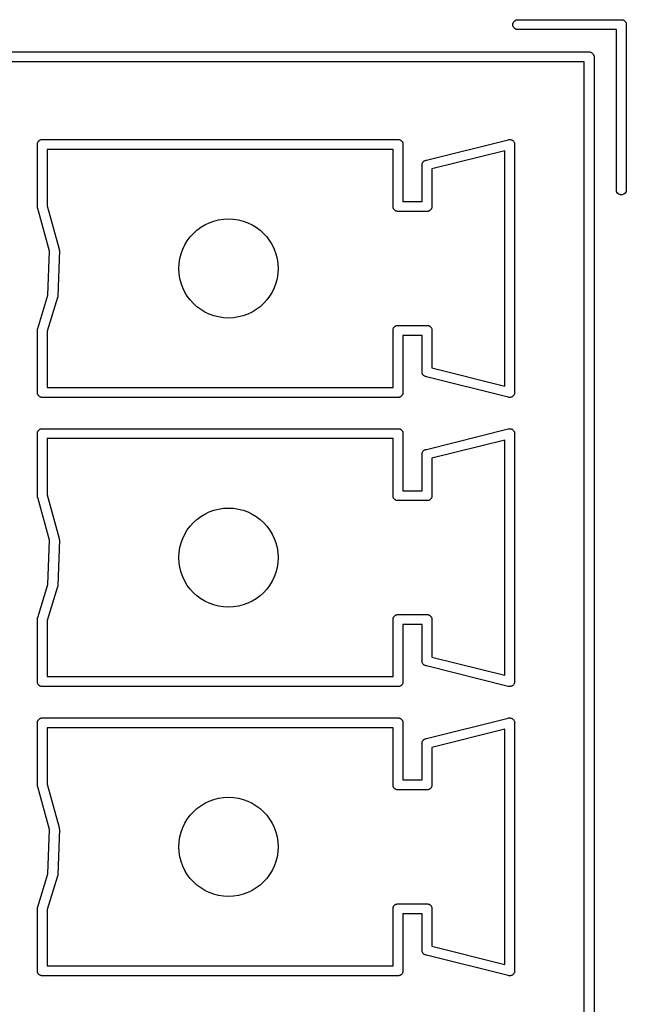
# Model space of a CAD drawing. Extents: x 81 to 161, y -172 to -32.
# Tile 72 of 94: x 89.04 to 96.38, y -87.32 to -75.4. Entities that reach past the tile are written whole.
import ezdxf

# ---------------------------------------------------------------- set-up
doc = ezdxf.new("R2010")
doc.units = 0
doc.header["$MEASUREMENT"] = 0
doc.layers.add('BLACK', color=7, linetype='CONTINUOUS')

msp = doc.modelspace()

# ---------------------------------------------------------------- linework, layer by layer
at = {"layer": 'BLACK', "linetype": 'CONTINUOUS'}
for p, q in [((95.0142, -75.4298), (95.0278, -75.4136)), ((95.0278, -75.4136), (95.0462, -75.403)), ((95.0462, -75.403), (95.0618, -75.4003)), ((95.0618, -75.4003), (96.3222, -75.4003)), ((96.3222, -75.4003), (96.3223, -75.4003)), ((96.3223, -75.4003), (96.3276, -75.4003)), ((96.3276, -75.4003), (96.3326, -75.4021)), ((96.3326, -75.4021), (96.3378, -75.403)), ((96.3378, -75.403), (96.3425, -75.4057)), ((96.3425, -75.4057), (96.3475, -75.4075)), ((96.3475, -75.4075), (96.3515, -75.4109)), ((96.3515, -75.4109), (96.3562, -75.4136)), ((96.3562, -75.4136), (96.3596, -75.4177)), ((96.3596, -75.4177), (96.3637, -75.4211)), ((96.3637, -75.4211), (96.3663, -75.4257)), ((95.007, -75.4497), (95.0142, -75.4298)), ((95.007, -75.4709), (95.007, -75.4497)), ((95.0142, -75.4907), (95.007, -75.4709)), ((95.0278, -75.5069), (95.0142, -75.4907)), ((95.0462, -75.5175), (95.0278, -75.5069)), ((95.0618, -75.5203), (95.0462, -75.5175)), ((96.257, -75.5203), (95.0618, -75.5203)), ((96.257, -77.4655), (96.257, -75.5203)), ((96.3663, -75.4257), (96.3698, -75.4298)), ((96.3698, -75.4298), (96.3716, -75.4348)), ((96.3716, -75.4348), (96.3743, -75.4394)), ((96.3743, -75.4394), (96.3752, -75.4447)), ((96.3752, -75.4447), (96.377, -75.4497)), ((96.377, -75.4497), (96.377, -75.455)), ((96.377, -75.455), (96.377, -75.455)), ((96.377, -75.455), (96.377, -77.4655)), ((88.4518, -75.7903), (95.9322, -75.7903)), ((95.9322, -75.7903), (95.9323, -75.7903)), ((95.9323, -75.7903), (95.9376, -75.7903)), ((95.9376, -75.7903), (95.9426, -75.7921)), ((95.9426, -75.7921), (95.9478, -75.793)), ((95.9478, -75.793), (95.9525, -75.7957)), ((95.9525, -75.7957), (95.9575, -75.7975)), ((95.9575, -75.7975), (95.9615, -75.8009)), ((95.9615, -75.8009), (95.9662, -75.8036)), ((95.9662, -75.8036), (95.9696, -75.8077)), ((95.9696, -75.8077), (95.9737, -75.8111)), ((95.9737, -75.8111), (95.9763, -75.8157)), ((95.9763, -75.8157), (95.9798, -75.8198)), ((95.9798, -75.8198), (95.9816, -75.8248)), ((95.9816, -75.8248), (95.9843, -75.8294)), ((95.9843, -75.8294), (95.9852, -75.8347)), ((95.9852, -75.8347), (95.987, -75.8397)), ((95.987, -75.8397), (95.987, -75.845)), ((95.987, -75.845), (95.987, -75.845)), ((95.987, -75.845), (95.987, -105.476)), ((95.867, -75.9103), (88.517, -75.9103)), ((95.867, -105.41), (95.867, -75.9103)), ((89.2915, -76.8557), (89.2962, -76.853)), ((89.2962, -76.853), (89.3014, -76.8521)), ((89.3014, -76.8521), (89.3064, -76.8503)), ((89.3064, -76.8503), (89.3117, -76.8503)), ((89.3117, -76.8503), (89.3118, -76.8503)), ((89.3118, -76.8503), (93.6222, -76.8503)), ((93.6222, -76.8503), (93.6223, -76.8503)), ((93.6223, -76.8503), (93.6276, -76.8503)), ((93.6276, -76.8503), (93.6326, -76.8521)), ((93.6326, -76.8521), (93.6378, -76.853)), ((93.6378, -76.853), (93.6425, -76.8557)), ((93.9596, -77.1003), (94.9494, -76.8528)), ((94.9494, -76.8528), (94.9564, -76.8503)), ((94.9564, -76.8503), (94.9649, -76.8503)), ((94.9649, -76.8503), (94.9733, -76.8497)), ((94.9733, -76.8497), (94.9754, -76.8503)), ((94.9754, -76.8503), (94.9776, -76.8503)), ((94.9776, -76.8503), (94.9855, -76.8532)), ((94.9855, -76.8532), (94.9937, -76.8555)), ((89.257, -76.8997), (89.2588, -76.8947)), ((89.257, -76.905), (89.257, -76.8997)), ((89.257, -77.6655), (89.257, -76.905)), ((89.2588, -76.8947), (89.2597, -76.8894)), ((89.2597, -76.8894), (89.2624, -76.8848)), ((89.2624, -76.8848), (89.2642, -76.8798)), ((89.2642, -76.8798), (89.2677, -76.8757)), ((89.2677, -76.8757), (89.2703, -76.8711)), ((89.2703, -76.8711), (89.2744, -76.8677)), ((89.2744, -76.8677), (89.2778, -76.8636)), ((89.2778, -76.8636), (89.2825, -76.8609)), ((89.2825, -76.8609), (89.2865, -76.8575)), ((89.2865, -76.8575), (89.2915, -76.8557)), ((89.377, -76.9703), (89.377, -77.6522)), ((93.557, -76.9703), (89.377, -76.9703)), ((93.557, -77.6497), (93.557, -76.9703)), ((93.6425, -76.8557), (93.6475, -76.8575)), ((93.6475, -76.8575), (93.6515, -76.8609)), ((93.6515, -76.8609), (93.6562, -76.8636)), ((93.6562, -76.8636), (93.6596, -76.8677)), ((93.6596, -76.8677), (93.6637, -76.8711)), ((93.6637, -76.8711), (93.6663, -76.8757)), ((93.6663, -76.8757), (93.6698, -76.8798)), ((93.6698, -76.8798), (93.6716, -76.8848)), ((93.6716, -76.8848), (93.6743, -76.8894)), ((93.6743, -76.8894), (93.6752, -76.8947)), ((93.6752, -76.8947), (93.677, -76.8997)), ((93.677, -76.8997), (93.677, -76.905)), ((93.677, -76.905), (93.677, -76.905)), ((93.677, -76.905), (93.677, -77.6003)), ((94.9937, -76.8555), (94.9954, -76.8568)), ((94.9954, -76.8568), (94.9975, -76.8575)), ((94.9975, -76.8575), (95.004, -76.863)), ((95.004, -76.863), (95.0108, -76.8679)), ((95.0108, -76.8679), (95.012, -76.8697)), ((95.012, -76.8697), (95.0137, -76.8711)), ((95.0137, -76.8711), (95.0179, -76.8785)), ((95.0179, -76.8785), (95.0226, -76.8855)), ((95.0226, -76.8855), (95.0232, -76.8876)), ((95.0232, -76.8876), (95.0243, -76.8894)), ((95.0243, -76.8894), (95.0257, -76.8978)), ((95.0257, -76.8978), (95.0278, -76.906)), ((95.0278, -76.906), (95.027, -76.9134)), ((95.027, -76.9134), (95.027, -79.9072)), ((94.907, -76.9871), (94.027, -77.2071)), ((94.907, -79.8334), (94.907, -76.9871)), ((93.9062, -77.1646), (93.907, -77.1572)), ((93.907, -77.1677), (93.9062, -77.1646)), ((93.907, -77.155), (93.9075, -77.1519)), ((93.907, -77.1572), (93.907, -77.155)), ((93.907, -77.6003), (93.907, -77.1677)), ((93.9075, -77.1519), (93.9084, -77.1435)), ((93.9084, -77.1435), (93.9094, -77.1416)), ((93.9094, -77.1416), (93.9098, -77.1394)), ((93.9098, -77.1394), (93.914, -77.1321)), ((93.914, -77.1321), (93.9177, -77.1245)), ((93.9177, -77.1245), (93.9192, -77.123)), ((93.9192, -77.123), (93.9203, -77.1211)), ((93.9203, -77.1211), (93.9268, -77.1157)), ((93.9268, -77.1157), (93.9329, -77.1098)), ((93.9329, -77.1098), (93.9349, -77.1089)), ((93.9349, -77.1089), (93.9365, -77.1075)), ((93.9365, -77.1075), (93.9445, -77.1046)), ((93.9445, -77.1046), (93.9474, -77.1033)), ((93.9474, -77.1033), (93.9494, -77.1028)), ((93.9494, -77.1028), (93.9564, -77.1003)), ((93.9564, -77.1003), (93.9596, -77.1003)), ((94.027, -77.2071), (94.027, -77.6655)), ((96.2597, -77.4811), (96.257, -77.4655)), ((96.2703, -77.4994), (96.2597, -77.4811)), ((96.2865, -77.513), (96.2703, -77.4994)), ((96.3064, -77.5203), (96.2865, -77.513)), ((96.3276, -77.5203), (96.3064, -77.5203)), ((96.3475, -77.513), (96.3276, -77.5203)), ((96.3637, -77.4994), (96.3475, -77.513)), ((96.3743, -77.4811), (96.3637, -77.4994)), ((96.377, -77.4655), (96.3743, -77.4811)), ((89.2597, -77.6811), (89.257, -77.6655)), ((89.2612, -77.6836), (89.2597, -77.6811)), ((89.4021, -78.2004), (89.2612, -77.6836)), ((89.377, -77.6522), (89.5203, -78.1775)), ((93.557, -77.6709), (93.557, -77.6497)), ((93.5588, -77.6759), (93.557, -77.6709)), ((93.5597, -77.6811), (93.5588, -77.6759)), ((93.5624, -77.6857), (93.5597, -77.6811)), ((93.5642, -77.6907), (93.5624, -77.6857)), ((93.677, -77.6003), (93.907, -77.6003)), ((94.0216, -77.6857), (94.0198, -77.6907)), ((94.0243, -77.6811), (94.0216, -77.6857)), ((94.0252, -77.6759), (94.0243, -77.6811)), ((94.027, -77.6709), (94.0252, -77.6759)), ((94.027, -77.6655), (94.027, -77.6655)), ((94.027, -77.6655), (94.027, -77.6709)), ((93.5677, -77.6948), (93.5642, -77.6907)), ((93.5703, -77.6994), (93.5677, -77.6948)), ((93.5744, -77.7029), (93.5703, -77.6994)), ((93.5778, -77.7069), (93.5744, -77.7029)), ((93.5825, -77.7096), (93.5778, -77.7069)), ((93.5865, -77.713), (93.5825, -77.7096)), ((93.5915, -77.7149), (93.5865, -77.713)), ((93.5962, -77.7175), (93.5915, -77.7149)), ((93.6014, -77.7185), (93.5962, -77.7175)), ((93.6064, -77.7203), (93.6014, -77.7185)), ((93.6117, -77.7203), (93.6064, -77.7203)), ((93.6118, -77.7203), (93.6117, -77.7203)), ((93.9722, -77.7203), (93.6118, -77.7203)), ((93.9723, -77.7203), (93.9722, -77.7203)), ((93.9776, -77.7203), (93.9723, -77.7203)), ((93.9826, -77.7185), (93.9776, -77.7203)), ((93.9878, -77.7175), (93.9826, -77.7185)), ((93.9925, -77.7149), (93.9878, -77.7175)), ((93.9975, -77.713), (93.9925, -77.7149)), ((94.0015, -77.7096), (93.9975, -77.713)), ((94.0062, -77.7069), (94.0015, -77.7096)), ((94.0096, -77.7029), (94.0062, -77.7069)), ((94.0137, -77.6994), (94.0096, -77.7029)), ((94.0163, -77.6948), (94.0137, -77.6994)), ((94.0198, -77.6907), (94.0163, -77.6948)), ((89.3849, -78.7356), (89.4021, -78.2004)), ((89.5223, -78.1952), (89.5046, -78.7474)), ((89.5203, -78.1775), (89.522, -78.1868)), ((89.522, -78.1868), (89.5219, -78.191)), ((89.5219, -78.191), (89.5223, -78.1952)), ((89.2617, -79.136), (89.3849, -78.7356)), ((89.5035, -78.7568), (89.5024, -78.7599)), ((89.5046, -78.7474), (89.5035, -78.7568)), ((89.5019, -78.7631), (89.377, -79.1694)), ((89.5024, -78.7599), (89.5019, -78.7631)), ((93.5744, -79.1177), (93.5778, -79.1136)), ((93.5778, -79.1136), (93.5825, -79.1109)), ((93.5825, -79.1109), (93.5865, -79.1075)), ((93.5865, -79.1075), (93.5915, -79.1057)), ((93.5915, -79.1057), (93.5962, -79.103)), ((93.5962, -79.103), (93.6014, -79.1021)), ((93.6014, -79.1021), (93.6064, -79.1003)), ((93.6064, -79.1003), (93.6117, -79.1003)), ((93.6117, -79.1003), (93.6118, -79.1003)), ((93.6118, -79.1003), (93.9722, -79.1003)), ((93.9722, -79.1003), (93.9723, -79.1003)), ((93.9723, -79.1003), (93.9776, -79.1003)), ((93.9776, -79.1003), (93.9826, -79.1021)), ((93.9826, -79.1021), (93.9878, -79.103)), ((93.9878, -79.103), (93.9925, -79.1057)), ((93.9925, -79.1057), (93.9975, -79.1075)), ((93.9975, -79.1075), (94.0015, -79.1109)), ((94.0015, -79.1109), (94.0062, -79.1136)), ((94.0062, -79.1136), (94.0096, -79.1177)), ((89.257, -79.155), (89.2597, -79.1394)), ((89.257, -79.9155), (89.257, -79.155)), ((89.2597, -79.1394), (89.2617, -79.136)), ((89.377, -79.1694), (89.377, -79.8503)), ((93.557, -79.1497), (93.5588, -79.1447)), ((93.557, -79.155), (93.557, -79.1497)), ((93.557, -79.8503), (93.557, -79.155)), ((93.557, -79.155), (93.557, -79.155)), ((93.5588, -79.1447), (93.5597, -79.1394)), ((93.5597, -79.1394), (93.5624, -79.1348)), ((93.5624, -79.1348), (93.5642, -79.1298)), ((93.5642, -79.1298), (93.5677, -79.1257)), ((93.5677, -79.1257), (93.5703, -79.1211)), ((93.5703, -79.1211), (93.5744, -79.1177)), ((93.907, -79.2203), (93.677, -79.2203)), ((93.677, -79.2203), (93.677, -79.9155)), ((93.907, -79.6529), (93.907, -79.2203)), ((94.0096, -79.1177), (94.0137, -79.1211)), ((94.0137, -79.1211), (94.0163, -79.1257)), ((94.0163, -79.1257), (94.0198, -79.1298)), ((94.0198, -79.1298), (94.0216, -79.1348)), ((94.0216, -79.1348), (94.0243, -79.1394)), ((94.0243, -79.1394), (94.0252, -79.1447)), ((94.0252, -79.1447), (94.027, -79.1497)), ((94.027, -79.1497), (94.027, -79.155)), ((94.027, -79.155), (94.027, -79.155)), ((94.027, -79.155), (94.027, -79.6134)), ((93.9062, -79.656), (93.907, -79.6529)), ((93.907, -79.6634), (93.9062, -79.656)), ((93.907, -79.6655), (93.907, -79.6634)), ((93.9075, -79.6686), (93.907, -79.6655)), ((93.9084, -79.677), (93.9075, -79.6686)), ((93.9094, -79.679), (93.9084, -79.677)), ((93.9097, -79.6811), (93.9094, -79.679)), ((93.914, -79.6885), (93.9097, -79.6811)), ((93.9177, -79.6961), (93.914, -79.6885)), ((93.9192, -79.6976), (93.9177, -79.6961)), ((93.9203, -79.6994), (93.9192, -79.6976)), ((93.9268, -79.7049), (93.9203, -79.6994)), ((93.9329, -79.7108), (93.9268, -79.7049)), ((93.9349, -79.7116), (93.9329, -79.7108)), ((93.9365, -79.713), (93.9349, -79.7116)), ((93.9445, -79.7159), (93.9365, -79.713)), ((94.027, -79.6134), (94.907, -79.8334)), ((93.9474, -79.7172), (93.9445, -79.7159)), ((93.9494, -79.7177), (93.9474, -79.7172)), ((93.9564, -79.7203), (93.9494, -79.7177)), ((93.9596, -79.7203), (93.9564, -79.7203)), ((94.9494, -79.9677), (93.9596, -79.7203)), ((89.257, -79.9209), (89.257, -79.9155)), ((89.257, -79.9155), (89.257, -79.9155)), ((89.2588, -79.9259), (89.257, -79.9209)), ((89.2597, -79.9311), (89.2588, -79.9259)), ((89.2624, -79.9357), (89.2597, -79.9311)), ((89.2642, -79.9407), (89.2624, -79.9357)), ((89.2677, -79.9448), (89.2642, -79.9407)), ((89.2703, -79.9494), (89.2677, -79.9448)), ((89.2744, -79.9529), (89.2703, -79.9494)), ((89.377, -79.8503), (93.557, -79.8503)), ((93.6637, -79.9494), (93.6596, -79.9529)), ((93.6663, -79.9448), (93.6637, -79.9494)), ((93.6698, -79.9407), (93.6663, -79.9448)), ((93.6716, -79.9357), (93.6698, -79.9407)), ((93.6743, -79.9311), (93.6716, -79.9357)), ((93.6752, -79.9259), (93.6743, -79.9311)), ((93.677, -79.9209), (93.6752, -79.9259)), ((93.677, -79.9155), (93.677, -79.9155)), ((93.677, -79.9155), (93.677, -79.9209)), ((95.012, -79.9508), (95.0108, -79.9526)), ((95.0137, -79.9494), (95.012, -79.9508)), ((95.0179, -79.9421), (95.0137, -79.9494)), ((95.0226, -79.9351), (95.0179, -79.9421)), ((95.0232, -79.933), (95.0226, -79.9351)), ((95.0243, -79.9311), (95.0232, -79.933)), ((95.0257, -79.9228), (95.0243, -79.9311)), ((95.0278, -79.9146), (95.0257, -79.9228)), ((95.027, -79.9072), (95.0278, -79.9146)), ((89.2778, -79.9569), (89.2744, -79.9529)), ((89.2825, -79.9596), (89.2778, -79.9569)), ((89.2865, -79.963), (89.2825, -79.9596)), ((89.2915, -79.9649), (89.2865, -79.963)), ((89.2962, -79.9675), (89.2915, -79.9649)), ((89.3014, -79.9685), (89.2962, -79.9675)), ((89.3064, -79.9703), (89.3014, -79.9685)), ((89.3117, -79.9703), (89.3064, -79.9703)), ((89.3118, -79.9703), (89.3117, -79.9703)), ((93.6222, -79.9703), (89.3118, -79.9703)), ((93.6223, -79.9703), (93.6222, -79.9703)), ((93.6276, -79.9703), (93.6223, -79.9703)), ((93.6326, -79.9685), (93.6276, -79.9703)), ((93.6378, -79.9675), (93.6326, -79.9685)), ((93.6425, -79.9649), (93.6378, -79.9675)), ((93.6475, -79.963), (93.6425, -79.9649)), ((93.6515, -79.9596), (93.6475, -79.963)), ((93.6562, -79.9569), (93.6515, -79.9596)), ((93.6596, -79.9529), (93.6562, -79.9569)), ((94.9564, -79.9703), (94.9494, -79.9677)), ((94.9649, -79.9703), (94.9564, -79.9703)), ((94.9733, -79.9709), (94.9649, -79.9703)), ((94.9754, -79.9703), (94.9733, -79.9709)), ((94.9776, -79.9703), (94.9754, -79.9703)), ((94.9855, -79.9674), (94.9776, -79.9703)), ((94.9937, -79.9651), (94.9855, -79.9674)), ((94.9954, -79.9638), (94.9937, -79.9651)), ((94.9975, -79.963), (94.9954, -79.9638)), ((95.004, -79.9576), (94.9975, -79.963)), ((95.0108, -79.9526), (95.004, -79.9576)), ((89.257, -80.3997), (89.2588, -80.3947)), ((89.257, -80.405), (89.257, -80.3997)), ((89.257, -81.1655), (89.257, -80.405)), ((89.2588, -80.3947), (89.2597, -80.3894)), ((89.2597, -80.3894), (89.2624, -80.3848)), ((89.2624, -80.3848), (89.2642, -80.3798)), ((89.2642, -80.3798), (89.2677, -80.3757)), ((89.2677, -80.3757), (89.2703, -80.3711)), ((89.2703, -80.3711), (89.2744, -80.3677)), ((89.2744, -80.3677), (89.2778, -80.3636)), ((89.2778, -80.3636), (89.2825, -80.3609)), ((89.2825, -80.3609), (89.2865, -80.3575)), ((89.2865, -80.3575), (89.2915, -80.3557)), ((89.2915, -80.3557), (89.2962, -80.353)), ((89.2962, -80.353), (89.3014, -80.3521)), ((89.3014, -80.3521), (89.3064, -80.3503)), ((89.3064, -80.3503), (89.3117, -80.3503)), ((89.3117, -80.3503), (89.3118, -80.3503)), ((89.3118, -80.3503), (93.6222, -80.3503)), ((93.6222, -80.3503), (93.6223, -80.3503)), ((93.6223, -80.3503), (93.6276, -80.3503)), ((93.6276, -80.3503), (93.6326, -80.3521)), ((93.6326, -80.3521), (93.6378, -80.353)), ((93.6378, -80.353), (93.6425, -80.3557)), ((93.6425, -80.3557), (93.6475, -80.3575)), ((93.6475, -80.3575), (93.6515, -80.3609)), ((93.6515, -80.3609), (93.6562, -80.3636)), ((93.6562, -80.3636), (93.6596, -80.3677)), ((93.6596, -80.3677), (93.6637, -80.3711)), ((93.6637, -80.3711), (93.6663, -80.3757)), ((93.6663, -80.3757), (93.6698, -80.3798)), ((93.6698, -80.3798), (93.6716, -80.3848)), ((93.6716, -80.3848), (93.6743, -80.3894)), ((93.6743, -80.3894), (93.6752, -80.3947)), ((93.6752, -80.3947), (93.677, -80.3997)), ((93.677, -80.3997), (93.677, -80.405)), ((93.677, -80.405), (93.677, -80.405)), ((93.677, -80.405), (93.677, -81.1003)), ((93.9596, -80.6003), (94.9494, -80.3528)), ((94.9494, -80.3528), (94.9564, -80.3503)), ((94.9564, -80.3503), (94.9649, -80.3503)), ((94.9649, -80.3503), (94.9733, -80.3497)), ((94.9733, -80.3497), (94.9754, -80.3503)), ((94.9754, -80.3503), (94.9776, -80.3503)), ((94.9776, -80.3503), (94.9855, -80.3532)), ((94.9855, -80.3532), (94.9937, -80.3555)), ((94.9937, -80.3555), (94.9954, -80.3568)), ((94.9954, -80.3568), (94.9975, -80.3575)), ((94.9975, -80.3575), (95.004, -80.363)), ((95.004, -80.363), (95.0108, -80.3679)), ((95.0108, -80.3679), (95.012, -80.3697)), ((95.012, -80.3697), (95.0137, -80.3711)), ((95.0137, -80.3711), (95.0179, -80.3785)), ((95.0179, -80.3785), (95.0226, -80.3855)), ((95.0226, -80.3855), (95.0232, -80.3876)), ((95.0232, -80.3876), (95.0243, -80.3894)), ((95.0243, -80.3894), (95.0257, -80.3978)), ((95.0257, -80.3978), (95.0278, -80.406)), ((95.0278, -80.406), (95.027, -80.4134)), ((95.027, -80.4134), (95.027, -83.4072)), ((89.377, -80.4703), (89.377, -81.1522)), ((93.557, -80.4703), (89.377, -80.4703)), ((93.557, -81.1497), (93.557, -80.4703)), ((94.907, -80.4871), (94.027, -80.7071)), ((94.907, -83.3334), (94.907, -80.4871)), ((93.9062, -80.6646), (93.907, -80.6572)), ((93.907, -80.6677), (93.9062, -80.6646)), ((93.907, -80.655), (93.9075, -80.6519)), ((93.907, -80.6572), (93.907, -80.655)), ((93.9075, -80.6519), (93.9084, -80.6435)), ((93.9084, -80.6435), (93.9094, -80.6416)), ((93.9094, -80.6416), (93.9098, -80.6394)), ((93.9098, -80.6394), (93.914, -80.6321)), ((93.914, -80.6321), (93.9177, -80.6245)), ((93.9177, -80.6245), (93.9192, -80.623)), ((93.9192, -80.623), (93.9203, -80.6211)), ((93.9203, -80.6211), (93.9268, -80.6157)), ((93.9268, -80.6157), (93.9329, -80.6098)), ((93.9329, -80.6098), (93.9349, -80.6089)), ((93.9349, -80.6089), (93.9365, -80.6075)), ((93.9365, -80.6075), (93.9445, -80.6046)), ((93.9445, -80.6046), (93.9474, -80.6033)), ((93.9474, -80.6033), (93.9494, -80.6028)), ((93.9494, -80.6028), (93.9564, -80.6003)), ((93.9564, -80.6003), (93.9596, -80.6003)), ((93.907, -81.1003), (93.907, -80.6677)), ((94.027, -80.7071), (94.027, -81.1655)), ((93.677, -81.1003), (93.907, -81.1003)), ((89.2597, -81.1811), (89.257, -81.1655)), ((89.2612, -81.1836), (89.2597, -81.1811)), ((89.4021, -81.7004), (89.2612, -81.1836)), ((89.377, -81.1522), (89.5203, -81.6775)), ((93.557, -81.1709), (93.557, -81.1497)), ((93.5588, -81.1759), (93.557, -81.1709)), ((93.5597, -81.1811), (93.5588, -81.1759)), ((93.5624, -81.1857), (93.5597, -81.1811)), ((93.5642, -81.1907), (93.5624, -81.1857)), ((93.5677, -81.1948), (93.5642, -81.1907)), ((93.5703, -81.1994), (93.5677, -81.1948)), ((93.5744, -81.2029), (93.5703, -81.1994)), ((93.5778, -81.2069), (93.5744, -81.2029)), ((93.5825, -81.2096), (93.5778, -81.2069)), ((93.5865, -81.213), (93.5825, -81.2096)), ((93.5915, -81.2149), (93.5865, -81.213)), ((93.5962, -81.2175), (93.5915, -81.2149)), ((93.6014, -81.2185), (93.5962, -81.2175)), ((93.6064, -81.2203), (93.6014, -81.2185)), ((93.6117, -81.2203), (93.6064, -81.2203)), ((93.6118, -81.2203), (93.6117, -81.2203)), ((93.9722, -81.2203), (93.6118, -81.2203)), ((93.9723, -81.2203), (93.9722, -81.2203)), ((93.9776, -81.2203), (93.9723, -81.2203)), ((93.9826, -81.2185), (93.9776, -81.2203)), ((93.9878, -81.2175), (93.9826, -81.2185)), ((93.9925, -81.2149), (93.9878, -81.2175)), ((93.9975, -81.213), (93.9925, -81.2149)), ((94.0015, -81.2096), (93.9975, -81.213)), ((94.0062, -81.2069), (94.0015, -81.2096)), ((94.0096, -81.2029), (94.0062, -81.2069)), ((94.0137, -81.1994), (94.0096, -81.2029)), ((94.0163, -81.1948), (94.0137, -81.1994)), ((94.0198, -81.1907), (94.0163, -81.1948)), ((94.0216, -81.1857), (94.0198, -81.1907)), ((94.0243, -81.1811), (94.0216, -81.1857)), ((94.0252, -81.1759), (94.0243, -81.1811)), ((94.027, -81.1709), (94.0252, -81.1759)), ((94.027, -81.1655), (94.027, -81.1655)), ((94.027, -81.1655), (94.027, -81.1709)), ((89.3849, -82.2356), (89.4021, -81.7004)), ((89.5223, -81.6952), (89.5046, -82.2474)), ((89.5203, -81.6775), (89.522, -81.6868)), ((89.522, -81.6868), (89.5219, -81.691)), ((89.5219, -81.691), (89.5223, -81.6952)), ((89.2617, -82.636), (89.3849, -82.2356)), ((89.5019, -82.2631), (89.377, -82.6694)), ((89.5024, -82.2599), (89.5019, -82.2631)), ((89.5035, -82.2568), (89.5024, -82.2599)), ((89.5046, -82.2474), (89.5035, -82.2568)), ((89.257, -82.655), (89.2597, -82.6394)), ((89.257, -83.4155), (89.257, -82.655)), ((89.2597, -82.6394), (89.2617, -82.636)), ((89.377, -82.6694), (89.377, -83.3503)), ((93.557, -82.6497), (93.5588, -82.6447)), ((93.557, -82.655), (93.557, -82.6497)), ((93.557, -83.3503), (93.557, -82.655)), ((93.557, -82.655), (93.557, -82.655)), ((93.5588, -82.6447), (93.5597, -82.6394)), ((93.5597, -82.6394), (93.5624, -82.6348)), ((93.5624, -82.6348), (93.5642, -82.6298)), ((93.5642, -82.6298), (93.5677, -82.6257)), ((93.5677, -82.6257), (93.5703, -82.6211)), ((93.5703, -82.6211), (93.5744, -82.6177)), ((93.5744, -82.6177), (93.5778, -82.6136)), ((93.5778, -82.6136), (93.5825, -82.6109)), ((93.5825, -82.6109), (93.5865, -82.6075)), ((93.5865, -82.6075), (93.5915, -82.6057)), ((93.5915, -82.6057), (93.5962, -82.603)), ((93.5962, -82.603), (93.6014, -82.6021)), ((93.6014, -82.6021), (93.6064, -82.6003)), ((93.6064, -82.6003), (93.6117, -82.6003)), ((93.6117, -82.6003), (93.6118, -82.6003)), ((93.6118, -82.6003), (93.9722, -82.6003)), ((93.9722, -82.6003), (93.9723, -82.6003)), ((93.9723, -82.6003), (93.9776, -82.6003)), ((93.9776, -82.6003), (93.9826, -82.6021)), ((93.9826, -82.6021), (93.9878, -82.603)), ((93.9878, -82.603), (93.9925, -82.6057)), ((93.9925, -82.6057), (93.9975, -82.6075)), ((93.9975, -82.6075), (94.0015, -82.6109)), ((94.0015, -82.6109), (94.0062, -82.6136)), ((94.0062, -82.6136), (94.0096, -82.6177)), ((94.0096, -82.6177), (94.0137, -82.6211)), ((94.0137, -82.6211), (94.0163, -82.6257)), ((94.0163, -82.6257), (94.0198, -82.6298)), ((94.0198, -82.6298), (94.0216, -82.6348)), ((94.0216, -82.6348), (94.0243, -82.6394)), ((94.0243, -82.6394), (94.0252, -82.6447)), ((94.0252, -82.6447), (94.027, -82.6497)), ((94.027, -82.6497), (94.027, -82.655)), ((94.027, -82.655), (94.027, -82.655)), ((94.027, -82.655), (94.027, -83.1134)), ((93.907, -82.7203), (93.677, -82.7203)), ((93.677, -82.7203), (93.677, -83.4155)), ((93.907, -83.1529), (93.907, -82.7203)), ((93.9062, -83.156), (93.907, -83.1529)), ((93.907, -83.1634), (93.9062, -83.156)), ((93.907, -83.1655), (93.907, -83.1634)), ((93.9075, -83.1686), (93.907, -83.1655)), ((94.027, -83.1134), (94.907, -83.3334)), ((93.9084, -83.177), (93.9075, -83.1686)), ((93.9094, -83.179), (93.9084, -83.177)), ((93.9097, -83.1811), (93.9094, -83.179)), ((93.914, -83.1885), (93.9097, -83.1811)), ((93.9177, -83.1961), (93.914, -83.1885)), ((93.9192, -83.1976), (93.9177, -83.1961)), ((93.9203, -83.1994), (93.9192, -83.1976)), ((93.9268, -83.2049), (93.9203, -83.1994)), ((93.9329, -83.2108), (93.9268, -83.2049)), ((93.9349, -83.2116), (93.9329, -83.2108)), ((93.9365, -83.213), (93.9349, -83.2116)), ((93.9445, -83.2159), (93.9365, -83.213)), ((93.9474, -83.2172), (93.9445, -83.2159)), ((93.9494, -83.2177), (93.9474, -83.2172)), ((93.9564, -83.2203), (93.9494, -83.2177)), ((93.9596, -83.2203), (93.9564, -83.2203)), ((94.9494, -83.4677), (93.9596, -83.2203)), ((89.377, -83.3503), (93.557, -83.3503)), ((89.257, -83.4209), (89.257, -83.4155)), ((89.257, -83.4155), (89.257, -83.4155)), ((89.2588, -83.4259), (89.257, -83.4209)), ((89.2597, -83.4311), (89.2588, -83.4259)), ((89.2624, -83.4357), (89.2597, -83.4311)), ((89.2642, -83.4407), (89.2624, -83.4357)), ((89.2677, -83.4448), (89.2642, -83.4407)), ((89.2703, -83.4494), (89.2677, -83.4448)), ((89.2744, -83.4529), (89.2703, -83.4494)), ((89.2778, -83.4569), (89.2744, -83.4529)), ((89.2825, -83.4596), (89.2778, -83.4569)), ((89.2865, -83.463), (89.2825, -83.4596)), ((89.2915, -83.4649), (89.2865, -83.463)), ((89.2962, -83.4675), (89.2915, -83.4649)), ((89.3014, -83.4685), (89.2962, -83.4675)), ((89.3064, -83.4703), (89.3014, -83.4685)), ((89.3117, -83.4703), (89.3064, -83.4703)), ((89.3118, -83.4703), (89.3117, -83.4703)), ((93.6222, -83.4703), (89.3118, -83.4703)), ((93.6223, -83.4703), (93.6222, -83.4703)), ((93.6276, -83.4703), (93.6223, -83.4703)), ((93.6326, -83.4685), (93.6276, -83.4703)), ((93.6378, -83.4675), (93.6326, -83.4685)), ((93.6425, -83.4649), (93.6378, -83.4675)), ((93.6475, -83.463), (93.6425, -83.4649)), ((93.6515, -83.4596), (93.6475, -83.463)), ((93.6562, -83.4569), (93.6515, -83.4596)), ((93.6596, -83.4529), (93.6562, -83.4569)), ((93.6637, -83.4494), (93.6596, -83.4529)), ((93.6663, -83.4448), (93.6637, -83.4494)), ((93.6698, -83.4407), (93.6663, -83.4448)), ((93.6716, -83.4357), (93.6698, -83.4407)), ((93.6743, -83.4311), (93.6716, -83.4357)), ((93.6752, -83.4259), (93.6743, -83.4311)), ((93.677, -83.4209), (93.6752, -83.4259)), ((93.677, -83.4155), (93.677, -83.4155)), ((93.677, -83.4155), (93.677, -83.4209)), ((94.9564, -83.4703), (94.9494, -83.4677)), ((94.9649, -83.4703), (94.9564, -83.4703)), ((94.9733, -83.4709), (94.9649, -83.4703)), ((94.9754, -83.4703), (94.9733, -83.4709)), ((94.9776, -83.4703), (94.9754, -83.4703)), ((94.9855, -83.4674), (94.9776, -83.4703)), ((94.9937, -83.4651), (94.9855, -83.4674)), ((94.9954, -83.4638), (94.9937, -83.4651)), ((94.9975, -83.463), (94.9954, -83.4638)), ((95.004, -83.4576), (94.9975, -83.463)), ((95.0108, -83.4526), (95.004, -83.4576)), ((95.012, -83.4508), (95.0108, -83.4526)), ((95.0137, -83.4494), (95.012, -83.4508)), ((95.0179, -83.4421), (95.0137, -83.4494)), ((95.0226, -83.4351), (95.0179, -83.4421)), ((95.0232, -83.433), (95.0226, -83.4351)), ((95.0243, -83.4311), (95.0232, -83.433)), ((95.0257, -83.4228), (95.0243, -83.4311)), ((95.0278, -83.4146), (95.0257, -83.4228)), ((95.027, -83.4072), (95.0278, -83.4146)), ((89.2624, -83.8848), (89.2642, -83.8798)), ((89.2642, -83.8798), (89.2677, -83.8757)), ((89.2677, -83.8757), (89.2703, -83.8711)), ((89.2703, -83.8711), (89.2744, -83.8677)), ((89.2744, -83.8677), (89.2778, -83.8636)), ((89.2778, -83.8636), (89.2825, -83.8609)), ((89.2825, -83.8609), (89.2865, -83.8575)), ((89.2865, -83.8575), (89.2915, -83.8557)), ((89.2915, -83.8557), (89.2962, -83.853)), ((89.2962, -83.853), (89.3014, -83.8521)), ((89.3014, -83.8521), (89.3064, -83.8503)), ((89.3064, -83.8503), (89.3117, -83.8503)), ((89.3117, -83.8503), (89.3118, -83.8503)), ((89.3118, -83.8503), (93.6222, -83.8503)), ((93.6222, -83.8503), (93.6223, -83.8503)), ((93.6223, -83.8503), (93.6276, -83.8503)), ((93.6276, -83.8503), (93.6326, -83.8521)), ((93.6326, -83.8521), (93.6378, -83.853)), ((93.6378, -83.853), (93.6425, -83.8557)), ((93.6425, -83.8557), (93.6475, -83.8575)), ((93.6475, -83.8575), (93.6515, -83.8609)), ((93.6515, -83.8609), (93.6562, -83.8636)), ((93.6562, -83.8636), (93.6596, -83.8677)), ((93.6596, -83.8677), (93.6637, -83.8711)), ((93.6637, -83.8711), (93.6663, -83.8757)), ((93.6663, -83.8757), (93.6698, -83.8798)), ((93.6698, -83.8798), (93.6716, -83.8848)), ((93.9596, -84.1003), (94.9494, -83.8528)), ((94.9494, -83.8528), (94.9564, -83.8503)), ((94.9564, -83.8503), (94.9649, -83.8503)), ((94.9649, -83.8503), (94.9733, -83.8497)), ((94.9733, -83.8497), (94.9754, -83.8503)), ((94.9754, -83.8503), (94.9776, -83.8503)), ((94.9776, -83.8503), (94.9855, -83.8532)), ((94.9855, -83.8532), (94.9937, -83.8555)), ((94.9937, -83.8555), (94.9954, -83.8568)), ((94.9954, -83.8568), (94.9975, -83.8575)), ((94.9975, -83.8575), (95.004, -83.863)), ((95.004, -83.863), (95.0108, -83.8679)), ((95.0108, -83.8679), (95.012, -83.8697)), ((95.012, -83.8697), (95.0137, -83.8711)), ((95.0137, -83.8711), (95.0179, -83.8785)), ((95.0179, -83.8785), (95.0226, -83.8855)), ((89.257, -83.8997), (89.2588, -83.8947)), ((89.257, -83.905), (89.257, -83.8997)), ((89.257, -84.6655), (89.257, -83.905)), ((89.2588, -83.8947), (89.2597, -83.8894)), ((89.2597, -83.8894), (89.2624, -83.8848)), ((89.377, -83.9703), (89.377, -84.6522)), ((93.557, -83.9703), (89.377, -83.9703)), ((93.557, -84.6497), (93.557, -83.9703)), ((93.6716, -83.8848), (93.6743, -83.8894)), ((93.6743, -83.8894), (93.6752, -83.8947)), ((93.6752, -83.8947), (93.677, -83.8997)), ((93.677, -83.8997), (93.677, -83.905)), ((93.677, -83.905), (93.677, -83.905)), ((93.677, -83.905), (93.677, -84.6003)), ((94.907, -83.9871), (94.027, -84.2071)), ((94.907, -86.8334), (94.907, -83.9871)), ((95.0226, -83.8855), (95.0232, -83.8876)), ((95.0232, -83.8876), (95.0243, -83.8894)), ((95.0243, -83.8894), (95.0257, -83.8978)), ((95.0257, -83.8978), (95.0278, -83.906)), ((95.0278, -83.906), (95.027, -83.9134)), ((95.027, -83.9134), (95.027, -86.9072)), ((93.9192, -84.123), (93.9203, -84.1211)), ((93.9203, -84.1211), (93.9268, -84.1157)), ((93.9268, -84.1157), (93.9329, -84.1098)), ((93.9329, -84.1098), (93.9349, -84.1089)), ((93.9349, -84.1089), (93.9365, -84.1075)), ((93.9365, -84.1075), (93.9445, -84.1046)), ((93.9445, -84.1046), (93.9474, -84.1033)), ((93.9474, -84.1033), (93.9494, -84.1028)), ((93.9494, -84.1028), (93.9564, -84.1003)), ((93.9564, -84.1003), (93.9596, -84.1003)), ((93.9062, -84.1646), (93.907, -84.1572)), ((93.907, -84.1677), (93.9062, -84.1646)), ((93.907, -84.155), (93.9075, -84.1519)), ((93.907, -84.1572), (93.907, -84.155)), ((93.907, -84.6003), (93.907, -84.1677)), ((93.9075, -84.1519), (93.9084, -84.1435)), ((93.9084, -84.1435), (93.9094, -84.1416)), ((93.9094, -84.1416), (93.9098, -84.1394)), ((93.9098, -84.1394), (93.914, -84.1321)), ((93.914, -84.1321), (93.9177, -84.1245)), ((93.9177, -84.1245), (93.9192, -84.123)), ((94.027, -84.2071), (94.027, -84.6655)), ((89.2597, -84.6811), (89.257, -84.6655)), ((89.2612, -84.6836), (89.2597, -84.6811)), ((89.4021, -85.2004), (89.2612, -84.6836)), ((89.377, -84.6522), (89.5203, -85.1775)), ((93.557, -84.6709), (93.557, -84.6497)), ((93.5588, -84.6759), (93.557, -84.6709)), ((93.5597, -84.6811), (93.5588, -84.6759)), ((93.5624, -84.6857), (93.5597, -84.6811)), ((93.5642, -84.6907), (93.5624, -84.6857)), ((93.5677, -84.6948), (93.5642, -84.6907)), ((93.5703, -84.6994), (93.5677, -84.6948)), ((93.5744, -84.7029), (93.5703, -84.6994)), ((93.5778, -84.7069), (93.5744, -84.7029)), ((93.5825, -84.7096), (93.5778, -84.7069)), ((93.5865, -84.713), (93.5825, -84.7096)), ((93.5915, -84.7149), (93.5865, -84.713)), ((93.5962, -84.7175), (93.5915, -84.7149)), ((93.677, -84.6003), (93.907, -84.6003)), ((93.9925, -84.7149), (93.9878, -84.7175)), ((93.9975, -84.713), (93.9925, -84.7149)), ((94.0015, -84.7096), (93.9975, -84.713)), ((94.0062, -84.7069), (94.0015, -84.7096)), ((94.0096, -84.7029), (94.0062, -84.7069)), ((94.0137, -84.6994), (94.0096, -84.7029)), ((94.0163, -84.6948), (94.0137, -84.6994)), ((94.0198, -84.6907), (94.0163, -84.6948)), ((94.0216, -84.6857), (94.0198, -84.6907)), ((94.0243, -84.6811), (94.0216, -84.6857)), ((94.0252, -84.6759), (94.0243, -84.6811)), ((94.027, -84.6709), (94.0252, -84.6759)), ((94.027, -84.6655), (94.027, -84.6655)), ((94.027, -84.6655), (94.027, -84.6709)), ((93.6014, -84.7185), (93.5962, -84.7175)), ((93.6064, -84.7203), (93.6014, -84.7185)), ((93.6117, -84.7203), (93.6064, -84.7203)), ((93.6118, -84.7203), (93.6117, -84.7203)), ((93.9722, -84.7203), (93.6118, -84.7203)), ((93.9723, -84.7203), (93.9722, -84.7203)), ((93.9776, -84.7203), (93.9723, -84.7203)), ((93.9826, -84.7185), (93.9776, -84.7203)), ((93.9878, -84.7175), (93.9826, -84.7185)), ((89.5203, -85.1775), (89.522, -85.1868)), ((89.522, -85.1868), (89.5219, -85.191)), ((89.5219, -85.191), (89.5223, -85.1952)), ((89.3849, -85.7356), (89.4021, -85.2004)), ((89.5223, -85.1952), (89.5046, -85.7474)), ((89.2617, -86.136), (89.3849, -85.7356)), ((89.5019, -85.7631), (89.377, -86.1694)), ((89.5024, -85.7599), (89.5019, -85.7631)), ((89.5035, -85.7568), (89.5024, -85.7599)), ((89.5046, -85.7474), (89.5035, -85.7568)), ((89.257, -86.155), (89.2597, -86.1394)), ((89.2597, -86.1394), (89.2617, -86.136)), ((93.557, -86.1497), (93.5588, -86.1447)), ((93.5588, -86.1447), (93.5597, -86.1394)), ((93.5597, -86.1394), (93.5624, -86.1348)), ((93.5624, -86.1348), (93.5642, -86.1298)), ((93.5642, -86.1298), (93.5677, -86.1257)), ((93.5677, -86.1257), (93.5703, -86.1211)), ((93.5703, -86.1211), (93.5744, -86.1177)), ((93.5744, -86.1177), (93.5778, -86.1136)), ((93.5778, -86.1136), (93.5825, -86.1109)), ((93.5825, -86.1109), (93.5865, -86.1075)), ((93.5865, -86.1075), (93.5915, -86.1057)), ((93.5915, -86.1057), (93.5962, -86.103)), ((93.5962, -86.103), (93.6014, -86.1021)), ((93.6014, -86.1021), (93.6064, -86.1003)), ((93.6064, -86.1003), (93.6117, -86.1003)), ((93.6117, -86.1003), (93.6118, -86.1003)), ((93.6118, -86.1003), (93.9722, -86.1003)), ((93.9722, -86.1003), (93.9723, -86.1003)), ((93.9723, -86.1003), (93.9776, -86.1003)), ((93.9776, -86.1003), (93.9826, -86.1021)), ((93.9826, -86.1021), (93.9878, -86.103)), ((93.9878, -86.103), (93.9925, -86.1057)), ((93.9925, -86.1057), (93.9975, -86.1075)), ((93.9975, -86.1075), (94.0015, -86.1109)), ((94.0015, -86.1109), (94.0062, -86.1136)), ((94.0062, -86.1136), (94.0096, -86.1177)), ((94.0096, -86.1177), (94.0137, -86.1211)), ((94.0137, -86.1211), (94.0163, -86.1257)), ((94.0163, -86.1257), (94.0198, -86.1298)), ((94.0198, -86.1298), (94.0216, -86.1348)), ((94.0216, -86.1348), (94.0243, -86.1394)), ((94.0243, -86.1394), (94.0252, -86.1447)), ((94.0252, -86.1447), (94.027, -86.1497)), ((89.257, -86.9155), (89.257, -86.155)), ((89.377, -86.1694), (89.377, -86.8503)), ((93.557, -86.155), (93.557, -86.1497)), ((93.557, -86.8503), (93.557, -86.155)), ((93.557, -86.155), (93.557, -86.155)), ((93.907, -86.2203), (93.677, -86.2203)), ((93.677, -86.2203), (93.677, -86.9155)), ((93.907, -86.6529), (93.907, -86.2203)), ((94.027, -86.1497), (94.027, -86.155)), ((94.027, -86.155), (94.027, -86.155)), ((94.027, -86.155), (94.027, -86.6134)), ((94.027, -86.6134), (94.907, -86.8334)), ((93.9062, -86.656), (93.907, -86.6529)), ((93.907, -86.6634), (93.9062, -86.656)), ((93.907, -86.6655), (93.907, -86.6634)), ((93.9075, -86.6686), (93.907, -86.6655)), ((93.9084, -86.677), (93.9075, -86.6686)), ((93.9094, -86.679), (93.9084, -86.677)), ((93.9097, -86.6811), (93.9094, -86.679)), ((93.914, -86.6885), (93.9097, -86.6811)), ((93.9177, -86.6961), (93.914, -86.6885)), ((93.9192, -86.6976), (93.9177, -86.6961)), ((93.9203, -86.6994), (93.9192, -86.6976)), ((93.9268, -86.7049), (93.9203, -86.6994)), ((93.9329, -86.7108), (93.9268, -86.7049)), ((93.9349, -86.7116), (93.9329, -86.7108)), ((93.9365, -86.713), (93.9349, -86.7116)), ((93.9445, -86.7159), (93.9365, -86.713)), ((93.9474, -86.7172), (93.9445, -86.7159)), ((93.9494, -86.7177), (93.9474, -86.7172)), ((93.9564, -86.7203), (93.9494, -86.7177)), ((93.9596, -86.7203), (93.9564, -86.7203)), ((94.9494, -86.9677), (93.9596, -86.7203)), ((89.377, -86.8503), (93.557, -86.8503)), ((89.257, -86.9209), (89.257, -86.9155)), ((89.257, -86.9155), (89.257, -86.9155)), ((89.2588, -86.9259), (89.257, -86.9209)), ((89.2597, -86.9311), (89.2588, -86.9259)), ((89.2624, -86.9357), (89.2597, -86.9311)), ((89.2642, -86.9407), (89.2624, -86.9357)), ((89.2677, -86.9448), (89.2642, -86.9407)), ((89.2703, -86.9494), (89.2677, -86.9448)), ((89.2744, -86.9529), (89.2703, -86.9494)), ((89.2778, -86.9569), (89.2744, -86.9529)), ((89.2825, -86.9596), (89.2778, -86.9569)), ((89.2865, -86.963), (89.2825, -86.9596)), ((89.2915, -86.9649), (89.2865, -86.963)), ((89.2962, -86.9675), (89.2915, -86.9649)), ((89.3014, -86.9685), (89.2962, -86.9675)), ((89.3064, -86.9703), (89.3014, -86.9685)), ((89.3117, -86.9703), (89.3064, -86.9703)), ((89.3118, -86.9703), (89.3117, -86.9703)), ((93.6222, -86.9703), (89.3118, -86.9703)), ((93.6223, -86.9703), (93.6222, -86.9703)), ((93.6276, -86.9703), (93.6223, -86.9703)), ((93.6326, -86.9685), (93.6276, -86.9703)), ((93.6378, -86.9675), (93.6326, -86.9685)), ((93.6425, -86.9649), (93.6378, -86.9675)), ((93.6475, -86.963), (93.6425, -86.9649)), ((93.6515, -86.9596), (93.6475, -86.963)), ((93.6562, -86.9569), (93.6515, -86.9596)), ((93.6596, -86.9529), (93.6562, -86.9569)), ((93.6637, -86.9494), (93.6596, -86.9529)), ((93.6663, -86.9448), (93.6637, -86.9494)), ((93.6698, -86.9407), (93.6663, -86.9448)), ((93.6716, -86.9357), (93.6698, -86.9407)), ((93.6743, -86.9311), (93.6716, -86.9357)), ((93.6752, -86.9259), (93.6743, -86.9311)), ((93.677, -86.9209), (93.6752, -86.9259)), ((93.677, -86.9155), (93.677, -86.9155)), ((93.677, -86.9155), (93.677, -86.9209)), ((94.9564, -86.9703), (94.9494, -86.9677)), ((94.9649, -86.9703), (94.9564, -86.9703)), ((94.9733, -86.9709), (94.9649, -86.9703)), ((94.9754, -86.9703), (94.9733, -86.9709)), ((94.9776, -86.9703), (94.9754, -86.9703)), ((94.9855, -86.9674), (94.9776, -86.9703)), ((94.9937, -86.9651), (94.9855, -86.9674)), ((94.9954, -86.9638), (94.9937, -86.9651)), ((94.9975, -86.963), (94.9954, -86.9638)), ((95.004, -86.9576), (94.9975, -86.963)), ((95.0108, -86.9526), (95.004, -86.9576)), ((95.012, -86.9508), (95.0108, -86.9526)), ((95.0137, -86.9494), (95.012, -86.9508)), ((95.0179, -86.9421), (95.0137, -86.9494)), ((95.0226, -86.9351), (95.0179, -86.9421)), ((95.0232, -86.933), (95.0226, -86.9351)), ((95.0243, -86.9311), (95.0232, -86.933)), ((95.0257, -86.9228), (95.0243, -86.9311)), ((95.0278, -86.9146), (95.0257, -86.9228)), ((95.027, -86.9072), (95.0278, -86.9146))]:
    msp.add_line(p, q, dxfattribs=at)
at = {"layer": 'BLACK'}
for centre in [(91.567, -78.4103), (91.567, -78.4103), (91.567, -81.9103), (91.567, -81.9103), (91.567, -85.4103), (91.567, -85.4103)]:
    msp.add_circle(centre, 0.6, dxfattribs=at)

doc.saveas('drawing.dxf')
